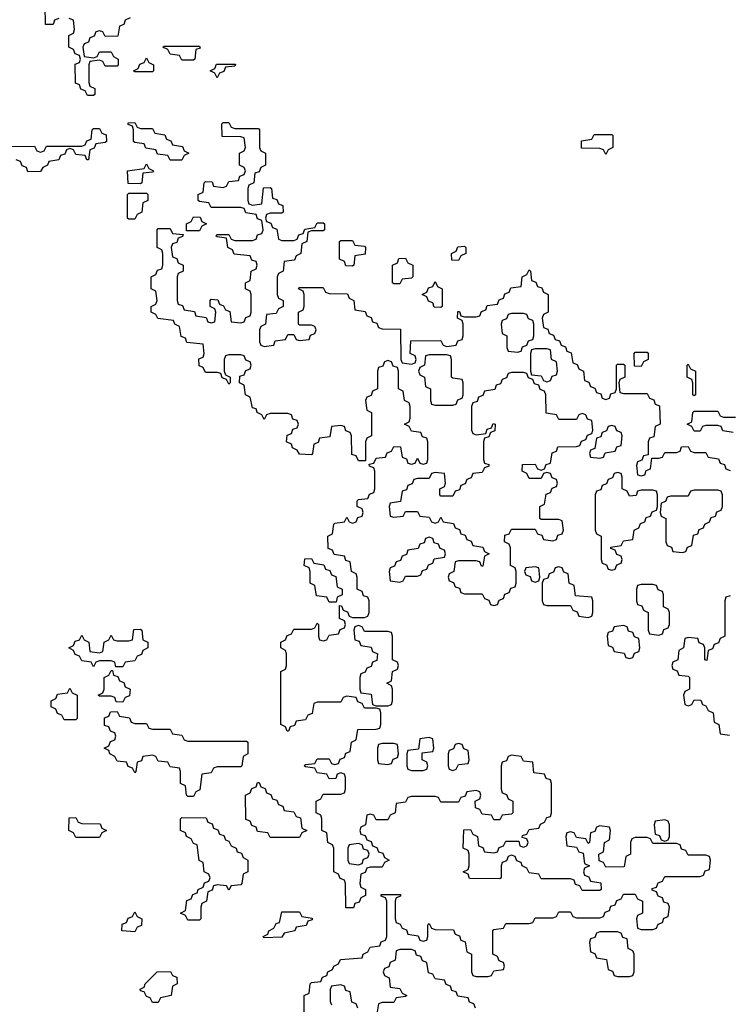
# Model space of a CAD drawing. Header units: inches. Extents: x 2777885 to 2884230, y 684484 to 829189.
# Tile 227 of 239: x 2864619 to 2867026, y 813280 to 816624. Entities that reach past the tile are written whole.
import ezdxf

# ---------------------------------------------------------------- set-up
doc = ezdxf.new("R2010")
doc.units = ezdxf.units.IN
doc.header["$MEASUREMENT"] = 0
doc.layers.add('C8861', color=7, linetype='Continuous')

msp = doc.modelspace()

# ---------------------------------------------------------------- linework, layer by layer
at = {"layer": 'C8861', "color": 6}
for points in [[(2864752.7, 816627.3), (2864738, 816622), (2864732.7, 816607.3), (2864707.3, 816607.3), (2864706, 816670)], [(2864994, 816630), (2864978, 816622), (2864972.7, 816607.3), (2864958, 816602), (2864952.7, 816567.3), (2864910, 816566), (2864902, 816582), (2864890, 816586), (2864878, 816582), (2864872.7, 816567.3), (2864858, 816562), (2864852.7, 816547.3), (2864838, 816542), (2864834, 816530), (2864838, 816498), (2864870, 816494), (2864882, 816498), (2864890, 816514), (2864930, 816514), (2864938, 816498), (2864954, 816490), (2864954, 816470), (2864950, 816466), (2864910, 816466), (2864902, 816482), (2864890, 816486), (2864858, 816482), (2864854, 816470), (2864854, 816410), (2864858, 816398), (2864874, 816390), (2864874, 816370), (2864870, 816366), (2864850, 816366), (2864842, 816382), (2864827.3, 816387.3), (2864822, 816402), (2864808.4, 816408.4), (2864808, 816472), (2864822, 816478), (2864826, 816490), (2864822, 816502), (2864807.3, 816507.3), (2864802, 816522), (2864786, 816530), (2864786, 816570), (2864802, 816578), (2864806, 816590), (2864802, 816622), (2864787.3, 816627.3)], [(2864587.3, 816192.7), (2864670, 816194), (2864678, 816178), (2864690, 816174), (2864702, 816178), (2864710, 816194), (2864830, 816194), (2864842, 816198), (2864847.3, 816212.7), (2864862, 816218), (2864866, 816250), (2864870, 816254), (2864890, 816254), (2864898, 816238), (2864912.7, 816232.7), (2864914, 816210), (2864910, 816206), (2864878, 816202), (2864872.7, 816187.3), (2864858, 816182), (2864852.7, 816147.3), (2864847.3, 816147.3), (2864842, 816162), (2864810, 816166), (2864802, 816182), (2864790, 816186), (2864778, 816182), (2864772.7, 816167.3), (2864758, 816162), (2864752.7, 816147.3), (2864718, 816142), (2864714, 816130), (2864698, 816122), (2864690, 816108), (2864647.3, 816107.3), (2864642, 816122), (2864627.3, 816127.3), (2864622, 816142), (2864607.3, 816147.3)], [(2865586, 813210), (2865586, 813310), (2865602, 813318), (2865606, 813350), (2865610, 813354), (2865642, 813358), (2865647.3, 813372.7), (2865662, 813378), (2865666, 813390), (2865682, 813398), (2865686, 813410), (2865702, 813418), (2865708.4, 813431.6), (2865782, 813438), (2865786, 813450), (2865802, 813458), (2865810, 813474), (2865842, 813478), (2865847.3, 813492.7), (2865862, 813498), (2865866, 813510), (2865866, 813630), (2865862, 813642), (2865847.3, 813647.3), (2865847.3, 813652.7), (2865912.7, 813652.7), (2865912.7, 813647.3), (2865898, 813642), (2865894, 813630), (2865894, 813570), (2865898, 813558), (2865912, 813552), (2865918, 813538), (2865932.7, 813532.7), (2865938, 813518), (2865972.7, 813512.7), (2865978, 813498), (2865990, 813494), (2866002, 813498), (2866006, 813510), (2866006, 813550), (2866010, 813554), (2866018, 813538), (2866030, 813534), (2866092.7, 813532.7), (2866098, 813518), (2866112.7, 813512.7), (2866118, 813498), (2866132.7, 813492.7), (2866138, 813458), (2866154, 813450), (2866154, 813390), (2866158, 813378), (2866170, 813374), (2866210, 813374), (2866222, 813378), (2866230, 813394), (2866262, 813398), (2866266, 813410), (2866262, 813422), (2866247.3, 813427.3), (2866242, 813442), (2866226, 813450), (2866226, 813530), (2866230, 813534), (2866262, 813538), (2866270, 813554), (2866350, 813554), (2866362, 813558), (2866370, 813574), (2866430, 813574), (2866442, 813578), (2866450, 813594), (2866490, 813594), (2866498, 813578), (2866510, 813574), (2866590, 813574), (2866602, 813578), (2866607.3, 813592.7), (2866622, 813598), (2866627.3, 813612.7), (2866642, 813618), (2866647.3, 813632.7), (2866662, 813638), (2866670, 813654), (2866710, 813654), (2866718, 813638), (2866734, 813630), (2866734, 813590), (2866718, 813582), (2866714, 813570), (2866718, 813538), (2866730, 813534), (2866770, 813534), (2866782, 813538), (2866787.3, 813552.7), (2866802, 813558), (2866807.3, 813572.7), (2866822, 813578), (2866826, 813610), (2866822, 813622), (2866807.3, 813627.3), (2866802, 813642), (2866787.3, 813647.3), (2866782, 813662), (2866767.3, 813667.3), (2866767.3, 813672.7), (2866782, 813678), (2866787.3, 813692.7), (2866802, 813698), (2866810, 813714), (2866930, 813714), (2866942, 813718), (2866947.3, 813732.7), (2866962, 813738), (2866966, 813770), (2866962, 813782), (2866950, 813786), (2866890, 813786), (2866882, 813802), (2866867.3, 813807.3), (2866862, 813822), (2866850, 813826), (2866770, 813826), (2866762, 813842), (2866750, 813846), (2866710, 813846), (2866698, 813842), (2866694, 813830), (2866694, 813790), (2866678, 813782), (2866672.7, 813747.3), (2866610, 813746), (2866602, 813762), (2866587.3, 813767.3), (2866586, 813790), (2866602, 813798), (2866606, 813830), (2866622, 813838), (2866626, 813870), (2866622, 813882), (2866590, 813886), (2866578, 813882), (2866572.7, 813867.3), (2866558, 813862), (2866554, 813830), (2866550, 813826), (2866542, 813842), (2866510, 813846), (2866502, 813862), (2866490, 813866), (2866478, 813862), (2866474, 813850), (2866478, 813818), (2866510, 813814), (2866518, 813798), (2866532.7, 813792.7), (2866538, 813758), (2866554, 813750), (2866538, 813742), (2866534, 813730), (2866538, 813718), (2866552.7, 813712.7), (2866558, 813698), (2866592.7, 813692.7), (2866594, 813670), (2866590, 813666), (2866530, 813666), (2866522, 813682), (2866507.3, 813687.3), (2866502, 813702), (2866490, 813706), (2866390, 813706), (2866382, 813722), (2866350, 813726), (2866342, 813742), (2866326, 813750), (2866322, 813762), (2866307.3, 813767.3), (2866302, 813782), (2866290, 813786), (2866278, 813782), (2866272.7, 813767.3), (2866258, 813762), (2866254, 813750), (2866254, 813710), (2866250, 813706), (2866147.3, 813707.3), (2866142, 813722), (2866126, 813730), (2866142, 813738), (2866146, 813750), (2866146, 813790), (2866142, 813802), (2866126, 813810), (2866127.3, 813872.7), (2866150, 813874), (2866158, 813858), (2866174, 813850), (2866178, 813818), (2866192.7, 813812.7), (2866198, 813798), (2866230, 813794), (2866242, 813798), (2866247.3, 813812.7), (2866262, 813818), (2866270, 813834), (2866314, 813834), (2866318, 813818), (2866330, 813814), (2866342, 813818), (2866346, 813830), (2866342, 813842), (2866326, 813846), (2866327.3, 813852.7), (2866342, 813858), (2866350, 813874), (2866382, 813878), (2866388, 813892), (2866402, 813898), (2866410, 813914), (2866422, 813918), (2866426, 813930), (2866426, 814030), (2866422, 814042), (2866407.3, 814047.3), (2866402, 814062), (2866366, 814066), (2866362, 814102), (2866330, 814106), (2866322, 814122), (2866290, 814126), (2866278, 814122), (2866272.7, 814107.3), (2866258, 814102), (2866254, 814090), (2866254, 814010), (2866258, 813998), (2866272.7, 813992.7), (2866278, 813978), (2866294, 813970), (2866294, 813930), (2866290, 813926), (2866258, 813922), (2866250, 813906), (2866230, 813906), (2866222, 813922), (2866190, 813926), (2866182, 813942), (2866167.3, 813947.3), (2866166, 813970), (2866182, 813978), (2866186, 813990), (2866182, 814002), (2866170, 814006), (2866138, 814002), (2866132.7, 813987.3), (2866118, 813982), (2866110, 813966), (2866050, 813966), (2866042, 813982), (2866030, 813986), (2865950, 813986), (2865938, 813982), (2865930, 813966), (2865898, 813962), (2865894, 813930), (2865878, 813922), (2865870, 813906), (2865830, 813906), (2865822, 813922), (2865810, 813926), (2865798, 813922), (2865794, 813890), (2865778, 813882), (2865774, 813870), (2865778, 813858), (2865792.7, 813852.7), (2865798, 813838), (2865812.7, 813832.7), (2865818, 813818), (2865832.7, 813812.7), (2865838, 813798), (2865852.7, 813792.7), (2865858, 813778), (2865874, 813770), (2865858, 813762), (2865850, 813746), (2865810, 813746), (2865798, 813742), (2865792.7, 813727.3), (2865778, 813722), (2865774, 813690), (2865778, 813678), (2865794, 813670), (2865794, 813650), (2865778, 813642), (2865772.7, 813627.3), (2865758, 813622), (2865752.7, 813607.3), (2865727.3, 813607.3), (2865726, 813690), (2865722, 813702), (2865707.3, 813707.3), (2865702, 813722), (2865686, 813730), (2865686, 813810), (2865682, 813822), (2865666, 813830), (2865662, 813862), (2865646, 813870), (2865646, 813910), (2865642, 813922), (2865626, 813930), (2865626, 813970), (2865642, 813978), (2865650, 813994), (2865710, 813994), (2865722, 813998), (2865726, 814010), (2865726, 814050), (2865722, 814062), (2865710, 814066), (2865698, 814062), (2865692.7, 814047.3), (2865670, 814046), (2865662, 814062), (2865630, 814066), (2865622, 814082), (2865590, 814086), (2865586, 814090), (2865590, 814094), (2865622, 814098), (2865630, 814114), (2865670, 814114), (2865678, 814098), (2865690, 814094), (2865702, 814098), (2865707.3, 814112.7), (2865722, 814118), (2865727.3, 814132.7), (2865742, 814138), (2865746, 814170), (2865762, 814178), (2865767.3, 814212.7), (2865830, 814214), (2865842, 814218), (2865846, 814230), (2865846, 814270), (2865842, 814282), (2865830, 814286), (2865790, 814286), (2865782, 814302), (2865767.3, 814307.3), (2865762, 814322), (2865730, 814326), (2865718, 814322), (2865710, 814306), (2865630, 814306), (2865618, 814302), (2865612.7, 814267.3), (2865598, 814262), (2865590, 814246), (2865558, 814242), (2865552.7, 814227.3), (2865538, 814222), (2865532.7, 814207.3), (2865527.3, 814207.3), (2865522, 814222), (2865506, 814230), (2865506, 814410), (2865522, 814418), (2865526, 814430), (2865526, 814470), (2865522, 814482), (2865506, 814490), (2865506, 814510), (2865522, 814518), (2865527.3, 814532.7), (2865542, 814538), (2865550, 814554), (2865610, 814554), (2865622, 814558), (2865630, 814574), (2865634, 814570), (2865634, 814530), (2865638, 814518), (2865650, 814514), (2865662, 814518), (2865670, 814534), (2865702, 814538), (2865707.3, 814552.7), (2865722, 814558), (2865726, 814570), (2865722, 814582), (2865706, 814590), (2865706, 814634), (2865712.7, 814632.7), (2865718, 814618), (2865732.7, 814612.7), (2865738, 814598), (2865750, 814594), (2865790, 814594), (2865802, 814598), (2865806, 814610), (2865806, 814650), (2865802, 814662), (2865787.3, 814667.3), (2865782, 814682), (2865766, 814690), (2865766, 814730), (2865762, 814742), (2865746, 814750), (2865742, 814782), (2865727.3, 814787.3), (2865722, 814802), (2865687.3, 814807.3), (2865682, 814822), (2865667.3, 814827.3), (2865666, 814870), (2865682, 814878), (2865686, 814910), (2865690, 814914), (2865722, 814918), (2865730, 814934), (2865738, 814918), (2865750, 814914), (2865762, 814918), (2865767.3, 814932.7), (2865782, 814938), (2865786, 814950), (2865782, 814962), (2865766, 814970), (2865766, 814990), (2865770, 814994), (2865802, 814998), (2865807.3, 815012.7), (2865822, 815018), (2865826, 815030), (2865826, 815090), (2865822, 815102), (2865807.3, 815107.3), (2865806, 815114), (2865822, 815118), (2865830, 815134), (2865862, 815138), (2865867.3, 815152.7), (2865882, 815158), (2865890, 815174), (2865912.7, 815172.7), (2865918, 815138), (2865932.7, 815132.7), (2865938, 815118), (2865950, 815114), (2865962, 815118), (2865970, 815134), (2865978, 815118), (2865990, 815114), (2866002, 815118), (2866006, 815130), (2866006, 815190), (2866002, 815202), (2865987.3, 815207.3), (2865982, 815222), (2865950, 815226), (2865942, 815242), (2865926, 815250), (2865942, 815258), (2865946, 815270), (2865946, 815310), (2865942, 815322), (2865926, 815330), (2865922, 815362), (2865906, 815370), (2865906, 815430), (2865902, 815442), (2865887.3, 815447.3), (2865882, 815462), (2865870, 815466), (2865858, 815462), (2865852.7, 815447.3), (2865838, 815442), (2865834, 815430), (2865834, 815370), (2865818, 815362), (2865812.7, 815347.3), (2865798, 815342), (2865794, 815330), (2865798, 815298), (2865814, 815290), (2865814, 815210), (2865798, 815202), (2865794, 815190), (2865794, 815126), (2865770, 815126), (2865762, 815142), (2865747.3, 815147.3), (2865746, 815210), (2865742, 815222), (2865727.3, 815227.3), (2865722, 815242), (2865710, 815246), (2865678, 815242), (2865672.7, 815207.3), (2865638, 815202), (2865632.7, 815187.3), (2865618, 815182), (2865614, 815150), (2865610, 815146), (2865570, 815148), (2865562, 815162), (2865546, 815170), (2865542, 815182), (2865526, 815190), (2865527.3, 815212.7), (2865542, 815218), (2865547.3, 815232.7), (2865562, 815238), (2865566, 815250), (2865562, 815262), (2865547.3, 815267.3), (2865542, 815282), (2865530, 815286), (2865470, 815286), (2865458, 815282), (2865450, 815266), (2865442, 815282), (2865426, 815290), (2865422, 815302), (2865410, 815306), (2865402, 815342), (2865386, 815350), (2865382, 815382), (2865366, 815390), (2865367.3, 815412.7), (2865382, 815418), (2865387.3, 815432.7), (2865402, 815438), (2865406, 815450), (2865402, 815462), (2865387.3, 815467.3), (2865382, 815482), (2865370, 815486), (2865330, 815486), (2865318, 815482), (2865314, 815470), (2865314, 815430), (2865318, 815418), (2865334, 815410), (2865334, 815390), (2865330, 815386), (2865322, 815402), (2865307.3, 815407.3), (2865302, 815422), (2865290, 815426), (2865250, 815426), (2865242, 815442), (2865228.4, 815448.4), (2865228, 815472), (2865242, 815478), (2865246, 815490), (2865242, 815522), (2865187.3, 815527.3), (2865182, 815542), (2865167.3, 815547.3), (2865162, 815582), (2865146, 815590), (2865142, 815602), (2865088.4, 815608.4), (2865082, 815622), (2865066, 815630), (2865066, 815650), (2865082, 815658), (2865086, 815670), (2865082, 815702), (2865066, 815710), (2865066, 815750), (2865082, 815758), (2865087.3, 815772.7), (2865102, 815778), (2865106, 815790), (2865106, 815830), (2865102, 815842), (2865086, 815850), (2865086, 815910), (2865090, 815914), (2865130, 815914), (2865138, 815898), (2865174, 815894), (2865172.7, 815887.3), (2865158, 815882), (2865152.7, 815867.3), (2865138, 815862), (2865134, 815850), (2865138, 815818), (2865152.7, 815812.7), (2865158, 815798), (2865174, 815790), (2865174, 815770), (2865158, 815762), (2865154, 815750), (2865154, 815670), (2865158, 815658), (2865172.7, 815652.7), (2865178, 815638), (2865212.7, 815632.7), (2865218, 815618), (2865252.7, 815612.7), (2865258, 815598), (2865270, 815594), (2865282, 815598), (2865286, 815630), (2865282, 815642), (2865266, 815650), (2865266, 815670), (2865270, 815674), (2865292.7, 815672.7), (2865298, 815658), (2865312, 815652), (2865318, 815638), (2865332.7, 815632.7), (2865338, 815598), (2865370, 815594), (2865382, 815598), (2865387.3, 815612.7), (2865402, 815618), (2865406, 815630), (2865406, 815690), (2865402, 815702), (2865386, 815710), (2865386, 815730), (2865402, 815738), (2865406, 815770), (2865422, 815778), (2865426, 815790), (2865422, 815802), (2865407.3, 815807.3), (2865402, 815822), (2865347.3, 815827.3), (2865342, 815842), (2865326, 815850), (2865322, 815882), (2865290, 815886), (2865286, 815890), (2865290, 815894), (2865330, 815894), (2865338, 815878), (2865350, 815874), (2865410, 815874), (2865422, 815878), (2865427.3, 815892.7), (2865442, 815898), (2865446, 815910), (2865442, 815942), (2865427.3, 815947.3), (2865422, 815962), (2865387.3, 815967.3), (2865382, 815982), (2865370, 815986), (2865270, 815986), (2865262, 816002), (2865230, 816006), (2865226, 816010), (2865226, 816030), (2865242, 816038), (2865246, 816070), (2865250, 816074), (2865272.7, 816072.7), (2865278, 816058), (2865310, 816054), (2865322, 816058), (2865330, 816074), (2865362, 816078), (2865367.3, 816092.7), (2865382, 816098), (2865386, 816110), (2865382, 816122), (2865366, 816130), (2865366, 816170), (2865382, 816178), (2865386, 816190), (2865382, 816222), (2865370, 816226), (2865307.3, 816227.3), (2865306, 816270), (2865310, 816274), (2865330, 816274), (2865338, 816258), (2865350, 816254), (2865430, 816254), (2865434, 816250), (2865434, 816190), (2865438, 816178), (2865454, 816170), (2865454, 816130), (2865438, 816122), (2865432.7, 816107.3), (2865418, 816102), (2865414, 816070), (2865398, 816062), (2865394, 816050), (2865394, 816010), (2865398, 815998), (2865410, 815994), (2865442, 815998), (2865447.3, 816052.7), (2865470, 816054), (2865474, 816050), (2865478, 816018), (2865492.7, 816012.7), (2865498, 815998), (2865512.7, 815992.7), (2865514, 815970), (2865510, 815966), (2865470, 815966), (2865458, 815962), (2865454, 815950), (2865458, 815938), (2865472.7, 815932.7), (2865478, 815918), (2865492.7, 815912.7), (2865498, 815878), (2865510, 815874), (2865550, 815874), (2865562, 815878), (2865567.3, 815892.7), (2865582, 815898), (2865587.3, 815912.7), (2865622, 815918), (2865630, 815934), (2865650, 815934), (2865654, 815930), (2865654, 815910), (2865650, 815906), (2865610, 815906), (2865598, 815902), (2865594, 815870), (2865578, 815862), (2865574, 815830), (2865558, 815822), (2865552.7, 815807.3), (2865518, 815802), (2865514, 815770), (2865498, 815762), (2865494, 815750), (2865494, 815690), (2865498, 815678), (2865514, 815670), (2865514, 815650), (2865498, 815642), (2865490, 815626), (2865458, 815622), (2865454, 815590), (2865438, 815582), (2865434, 815570), (2865434, 815530), (2865438, 815518), (2865450, 815514), (2865482, 815518), (2865487.3, 815532.7), (2865522, 815538), (2865530, 815554), (2865550, 815554), (2865558, 815538), (2865570, 815534), (2865602, 815538), (2865607.3, 815552.7), (2865622, 815558), (2865626, 815570), (2865622, 815582), (2865610, 815586), (2865570, 815586), (2865566, 815590), (2865566, 815630), (2865582, 815638), (2865586, 815650), (2865586, 815690), (2865582, 815702), (2865566, 815710), (2865570, 815714), (2865650, 815714), (2865658, 815698), (2865670, 815694), (2865732.7, 815692.7), (2865738, 815678), (2865754, 815670), (2865758, 815638), (2865792.7, 815632.7), (2865798, 815618), (2865812.7, 815612.7), (2865818, 815598), (2865832.7, 815592.7), (2865838, 815578), (2865850, 815574), (2865912.7, 815572.7), (2865914, 815470), (2865918, 815458), (2865950, 815454), (2865962, 815458), (2865966, 815470), (2865962, 815482), (2865946, 815490), (2865947.3, 815532.7), (2866050, 815534), (2866058, 815518), (2866070, 815514), (2866102, 815518), (2866107.3, 815532.7), (2866122, 815538), (2866126, 815550), (2866126, 815590), (2866122, 815602), (2866106, 815610), (2866107.3, 815632.7), (2866112.7, 815632.7), (2866118, 815618), (2866130, 815614), (2866170, 815614), (2866182, 815618), (2866187.3, 815632.7), (2866202, 815638), (2866207.3, 815652.7), (2866242, 815658), (2866247.3, 815672.7), (2866262, 815678), (2866267.3, 815692.7), (2866282, 815698), (2866287.3, 815712.7), (2866322, 815718), (2866326, 815750), (2866342, 815758), (2866350, 815774), (2866354, 815770), (2866358, 815738), (2866372.7, 815732.7), (2866378, 815718), (2866392.7, 815712.7), (2866398, 815698), (2866414, 815690), (2866414, 815630), (2866398, 815622), (2866394, 815610), (2866398, 815578), (2866412.7, 815572.7), (2866418, 815558), (2866432.7, 815552.7), (2866438, 815538), (2866452.7, 815532.7), (2866458, 815518), (2866472.7, 815512.7), (2866478, 815498), (2866492.7, 815492.7), (2866498, 815458), (2866512.7, 815452.7), (2866518, 815438), (2866534, 815430), (2866538, 815398), (2866552.7, 815392.7), (2866558, 815378), (2866572.7, 815372.7), (2866578, 815358), (2866592.7, 815352.7), (2866598, 815338), (2866610, 815334), (2866622, 815338), (2866627.3, 815352.7), (2866642, 815358), (2866646, 815370), (2866646, 815450), (2866650, 815454), (2866670, 815454), (2866674, 815450), (2866674, 815410), (2866658, 815402), (2866654, 815390), (2866658, 815358), (2866670, 815354), (2866750, 815354), (2866758, 815338), (2866772.7, 815332.7), (2866778, 815318), (2866792.7, 815312.7), (2866794, 815250), (2866778, 815242), (2866772.7, 815207.3), (2866758, 815202), (2866754, 815190), (2866754, 815146), (2866738, 815142), (2866732.7, 815127.3), (2866718, 815122), (2866714, 815110), (2866718, 815078), (2866730, 815074), (2866742, 815078), (2866747.3, 815092.7), (2866762, 815098), (2866766, 815134), (2866790, 815134), (2866802, 815138), (2866810, 815154), (2866850, 815154), (2866862, 815158), (2866867.3, 815172.7), (2866890, 815174), (2866898, 815158), (2866910, 815154), (2866950, 815154), (2866958, 815138), (2866992.7, 815132.7), (2866998, 815118), (2867012.7, 815112.7), (2867018, 815098), (2867032.7, 815092.7)], [(2867042, 815222), (2867007.3, 815227.3), (2867002, 815242), (2866990, 815246), (2866950, 815246), (2866938, 815242), (2866930, 815226), (2866910, 815226), (2866902, 815242), (2866886, 815250), (2866902, 815258), (2866906, 815290), (2866910, 815294), (2866990, 815294), (2866998, 815278), (2867010, 815274), (2867050, 815274)], [(2867032.7, 814667.3), (2867018, 814662), (2867014, 814650), (2867014, 814530), (2866998, 814522), (2866992.7, 814507.3), (2866978, 814502), (2866972.7, 814487.3), (2866958, 814482), (2866952.7, 814447.3), (2866946, 814450), (2866946, 814490), (2866942, 814502), (2866927.3, 814507.3), (2866922, 814522), (2866890, 814526), (2866878, 814522), (2866874, 814490), (2866858, 814482), (2866854, 814450), (2866838, 814442), (2866834, 814430), (2866838, 814418), (2866852.7, 814412.7), (2866858, 814398), (2866890, 814394), (2866894, 814390), (2866894, 814350), (2866878, 814342), (2866874, 814330), (2866878, 814298), (2866890, 814294), (2866902, 814298), (2866910, 814314), (2866932.7, 814312.7), (2866938, 814298), (2866950, 814294), (2866958, 814278), (2866974, 814270), (2866978, 814238), (2866994, 814230), (2866998, 814198), (2867030, 814194)], [(2866167.3, 813267.3), (2866162, 813282), (2866147.3, 813287.3), (2866142, 813302), (2866107.3, 813307.3), (2866102, 813322), (2866087.3, 813327.3), (2866082, 813342), (2866067.3, 813347.3), (2866062, 813362), (2866030, 813366), (2866022, 813382), (2866007.3, 813387.3), (2866002, 813422), (2865987.3, 813427.3), (2865982, 813442), (2865967.3, 813447.3), (2865962, 813462), (2865950, 813466), (2865910, 813466), (2865898, 813462), (2865894, 813430), (2865878, 813422), (2865872.7, 813407.3), (2865858, 813402), (2865854, 813390), (2865858, 813378), (2865874, 813370), (2865878, 813338), (2865910, 813334), (2865918, 813318), (2865934, 813310), (2865930, 813306), (2865898, 813302), (2865890, 813286), (2865850, 813286), (2865838, 813282), (2865832.7, 813247.3)], [(2865767.3, 813267.3), (2865762, 813282), (2865747.3, 813287.3), (2865742, 813322), (2865727.3, 813327.3), (2865722, 813342), (2865710, 813346), (2865678, 813342), (2865674, 813330), (2865674, 813290), (2865678, 813278)]]:
    msp.add_lwpolyline(points, dxfattribs=at)
for points in [[(2865170, 816486), (2865162, 816502), (2865130, 816506), (2865122, 816522), (2865106, 816530), (2865110, 816534), (2865230, 816534), (2865232.7, 816527.3), (2865218, 816522), (2865214, 816490), (2865210, 816486)], [(2865010, 816446), (2865006, 816450), (2865022, 816458), (2865027.3, 816472.7), (2865042, 816478), (2865050, 816494), (2865058, 816478), (2865074, 816470), (2865074, 816450), (2865070, 816446)], [(2865290, 816426), (2865282, 816442), (2865266, 816450), (2865282, 816458), (2865287.3, 816472.7), (2865352.7, 816472.7), (2865350, 816466), (2865318, 816462), (2865312.7, 816447.3), (2865298, 816442)], [(2865030, 816254), (2865070, 816254), (2865078, 816238), (2865112.7, 816232.7), (2865118, 816218), (2865132.7, 816212.7), (2865138, 816198), (2865172.7, 816192.7), (2865178, 816178), (2865194, 816170), (2865178, 816162), (2865170, 816146), (2865130, 816146), (2865122, 816162), (2865087.3, 816167.3), (2865082, 816182), (2865047.3, 816187.3), (2865042, 816202), (2865010, 816206), (2865006, 816210), (2865006, 816250), (2865002, 816262), (2864987.3, 816267.3), (2864987.3, 816272.7), (2865010, 816274), (2865018, 816258)], [(2866610, 816166), (2866602, 816182), (2866590, 816186), (2866527.3, 816187.3), (2866527.3, 816212.7), (2866562, 816218), (2866570, 816234), (2866630, 816234), (2866634, 816230), (2866634, 816190), (2866618, 816182)], [(2865030, 816066), (2864987.3, 816067.3), (2864986, 816110), (2865042, 816118), (2865050, 816134), (2865058, 816118), (2865074, 816110), (2865070, 816106), (2865038, 816102), (2865034, 816070)], [(2864990, 815946), (2864986, 815950), (2864986, 816030), (2864990, 816034), (2865050, 816034), (2865054, 816030), (2865054, 816010), (2865038, 816002), (2865034, 815970), (2865018, 815962), (2865010, 815946)], [(2865186, 815906), (2865186, 815930), (2865202, 815938), (2865210, 815954), (2865232.7, 815952.7), (2865238, 815938), (2865254, 815930), (2865238, 815922), (2865230, 815906)], [(2865750, 815786), (2865727.3, 815787.3), (2865722, 815802), (2865706, 815810), (2865706, 815870), (2865710, 815874), (2865750, 815874), (2865758, 815858), (2865790, 815854), (2865794, 815850), (2865792.7, 815827.3), (2865758, 815822), (2865754, 815790)], [(2866110, 815806), (2866087.3, 815807.3), (2866086, 815830), (2866102, 815838), (2866107.3, 815852.7), (2866130, 815854), (2866134, 815850), (2866134, 815830), (2866118, 815822)], [(2865890, 815726), (2865886, 815730), (2865886, 815790), (2865902, 815798), (2865907.3, 815812.7), (2865930, 815814), (2865938, 815798), (2865954, 815790), (2865954, 815750), (2865950, 815746), (2865918, 815742), (2865910, 815726)], [(2866050, 815646), (2866027.3, 815647.3), (2866022, 815662), (2866007.3, 815667.3), (2866002, 815682), (2865986, 815690), (2866002, 815698), (2866007.3, 815712.7), (2866022, 815718), (2866030, 815734), (2866038, 815718), (2866054, 815710), (2866054, 815650)], [(2866330, 815626), (2866290, 815626), (2866278, 815622), (2866272.7, 815607.3), (2866258, 815602), (2866254, 815590), (2866258, 815558), (2866274, 815550), (2866274, 815510), (2866278, 815498), (2866310, 815494), (2866322, 815498), (2866327.3, 815512.7), (2866342, 815518), (2866347.3, 815532.7), (2866362, 815538), (2866366, 815550), (2866366, 815590), (2866362, 815602), (2866347.3, 815607.3), (2866342, 815622)], [(2866070, 815486), (2866010, 815486), (2865998, 815482), (2865994, 815450), (2865978, 815442), (2865974, 815430), (2865978, 815418), (2865994, 815410), (2865998, 815378), (2866014, 815370), (2866014, 815330), (2866018, 815318), (2866030, 815314), (2866090, 815314), (2866102, 815318), (2866107.3, 815332.7), (2866122, 815338), (2866126, 815350), (2866126, 815390), (2866122, 815402), (2866090, 815406), (2866086, 815410), (2866086, 815470), (2866082, 815482)], [(2866410, 815506), (2866370, 815506), (2866358, 815502), (2866354, 815490), (2866354, 815430), (2866358, 815418), (2866390, 815414), (2866398, 815398), (2866410, 815394), (2866422, 815398), (2866427.3, 815412.7), (2866442, 815418), (2866446, 815430), (2866442, 815462), (2866426, 815470), (2866422, 815502)], [(2866730, 815446), (2866707.3, 815447.3), (2866706, 815490), (2866710, 815494), (2866750, 815494), (2866754, 815490), (2866754, 815470), (2866738, 815462)], [(2866910, 815346), (2866906, 815350), (2866906, 815390), (2866902, 815402), (2866886, 815410), (2866886, 815450), (2866890, 815454), (2866898, 815438), (2866914, 815430), (2866914, 815350)], [(2866330, 815426), (2866290, 815426), (2866278, 815422), (2866272.7, 815407.3), (2866258, 815402), (2866252.7, 815387.3), (2866238, 815382), (2866232.7, 815367.3), (2866198, 815362), (2866192.7, 815347.3), (2866178, 815342), (2866172.7, 815327.3), (2866158, 815322), (2866154, 815310), (2866154, 815230), (2866158, 815218), (2866170, 815214), (2866202, 815218), (2866207.3, 815232.7), (2866222, 815238), (2866227.3, 815252.7), (2866234, 815250), (2866232.7, 815227.3), (2866218, 815222), (2866212.7, 815207.3), (2866198, 815202), (2866194, 815190), (2866194, 815130), (2866198, 815118), (2866212.7, 815112.7), (2866212.7, 815107.3), (2866198, 815102), (2866190, 815086), (2866158, 815082), (2866152.7, 815067.3), (2866138, 815062), (2866132.7, 815047.3), (2866118, 815042), (2866112.7, 815027.3), (2866098, 815022), (2866090, 815006), (2866050, 815006), (2866046, 815010), (2866046, 815030), (2866062, 815038), (2866066, 815050), (2866062, 815082), (2866030, 815086), (2866018, 815082), (2866010, 815066), (2865970, 815066), (2865958, 815062), (2865952.7, 815047.3), (2865938, 815042), (2865932.7, 815027.3), (2865918, 815022), (2865912.7, 814987.3), (2865878, 814982), (2865874, 814970), (2865878, 814938), (2865890, 814934), (2865922, 814938), (2865930, 814954), (2865970, 814954), (2865978, 814938), (2866010, 814934), (2866018, 814918), (2866030, 814914), (2866042, 814918), (2866050, 814934), (2866058, 814918), (2866092.7, 814912.7), (2866098, 814898), (2866112.7, 814892.7), (2866118, 814878), (2866132.7, 814872.7), (2866138, 814858), (2866152.7, 814852.7), (2866158, 814838), (2866192.7, 814832.7), (2866198, 814818), (2866214, 814810), (2866198, 814802), (2866192.7, 814767.3), (2866187.3, 814767.3), (2866182, 814782), (2866170, 814786), (2866110, 814786), (2866098, 814782), (2866094, 814750), (2866078, 814742), (2866074, 814730), (2866078, 814718), (2866092.7, 814712.7), (2866098, 814698), (2866112.7, 814692.7), (2866118, 814678), (2866130, 814674), (2866190, 814674), (2866198, 814658), (2866212.7, 814652.7), (2866218, 814638), (2866230, 814634), (2866242, 814638), (2866247.3, 814652.7), (2866262, 814658), (2866267.3, 814672.7), (2866282, 814678), (2866287.3, 814692.7), (2866302, 814698), (2866306, 814710), (2866306, 814750), (2866302, 814762), (2866286, 814770), (2866286, 814830), (2866282, 814842), (2866266, 814850), (2866267.3, 814872.7), (2866282, 814878), (2866290, 814894), (2866370, 814894), (2866378, 814878), (2866392.7, 814872.7), (2866398, 814858), (2866430, 814854), (2866442, 814858), (2866447.3, 814872.7), (2866462, 814878), (2866466, 814890), (2866462, 814922), (2866450, 814926), (2866390, 814926), (2866386, 814930), (2866386, 814970), (2866402, 814978), (2866407.3, 815012.7), (2866422, 815018), (2866427.3, 815032.7), (2866442, 815038), (2866446, 815050), (2866442, 815062), (2866427.3, 815067.3), (2866422, 815082), (2866410, 815086), (2866398, 815082), (2866390, 815066), (2866350, 815066), (2866342, 815082), (2866326, 815090), (2866327.3, 815112.7), (2866370, 815114), (2866378, 815098), (2866390, 815094), (2866402, 815098), (2866407.3, 815112.7), (2866422, 815118), (2866427.3, 815152.7), (2866442, 815158), (2866447.3, 815172.7), (2866510, 815174), (2866522, 815178), (2866527.3, 815192.7), (2866542, 815198), (2866547.3, 815212.7), (2866562, 815218), (2866566, 815230), (2866562, 815262), (2866547.3, 815267.3), (2866542, 815282), (2866530, 815286), (2866518, 815282), (2866510, 815266), (2866450, 815266), (2866442, 815282), (2866407.3, 815287.3), (2866406, 815350), (2866402, 815362), (2866387.3, 815367.3), (2866382, 815382), (2866367.3, 815387.3), (2866362, 815402), (2866347.3, 815407.3), (2866342, 815422)], [(2866630, 815246), (2866618, 815242), (2866612.7, 815227.3), (2866598, 815222), (2866592.7, 815207.3), (2866578, 815202), (2866572.7, 815167.3), (2866558, 815162), (2866554, 815150), (2866558, 815138), (2866590, 815134), (2866602, 815138), (2866607.3, 815152.7), (2866642, 815158), (2866647.3, 815172.7), (2866662, 815178), (2866666, 815210), (2866662, 815222), (2866647.3, 815227.3), (2866642, 815242)], [(2866650, 815086), (2866638, 815082), (2866632.7, 815067.3), (2866618, 815062), (2866612.7, 815047.3), (2866598, 815042), (2866592.7, 815027.3), (2866578, 815022), (2866574, 815010), (2866574, 814890), (2866578, 814878), (2866594, 814870), (2866594, 814790), (2866598, 814778), (2866612.7, 814772.7), (2866618, 814758), (2866630, 814754), (2866642, 814758), (2866647.3, 814772.7), (2866662, 814778), (2866666, 814790), (2866662, 814802), (2866647.3, 814807.3), (2866642, 814822), (2866627.3, 814827.3), (2866627.3, 814832.7), (2866662, 814838), (2866670, 814854), (2866702, 814858), (2866706, 814890), (2866722, 814898), (2866727.3, 814912.7), (2866742, 814918), (2866747.3, 814932.7), (2866762, 814938), (2866767.3, 814952.7), (2866782, 814958), (2866786, 814970), (2866786, 815010), (2866782, 815022), (2866770, 815026), (2866730, 815026), (2866718, 815022), (2866712.7, 815007.3), (2866690, 815006), (2866682, 815022), (2866666, 815030), (2866666, 815070), (2866662, 815082)], [(2866990, 815026), (2866910, 815026), (2866898, 815022), (2866890, 815006), (2866830, 815006), (2866818, 815002), (2866812.7, 814987.3), (2866798, 814982), (2866794, 814950), (2866798, 814938), (2866814, 814930), (2866814, 814850), (2866818, 814838), (2866832.7, 814832.7), (2866838, 814818), (2866870, 814814), (2866882, 814818), (2866887.3, 814832.7), (2866902, 814838), (2866907.3, 814872.7), (2866922, 814878), (2866927.3, 814892.7), (2866942, 814898), (2866946, 814910), (2866962, 814918), (2866967.3, 814932.7), (2866982, 814938), (2866987.3, 814952.7), (2867002, 814958), (2867006, 814970), (2867006, 815010), (2867002, 815022)], [(2866010, 814866), (2865998, 814862), (2865992.7, 814847.3), (2865978, 814842), (2865972.7, 814827.3), (2865938, 814822), (2865932.7, 814807.3), (2865918, 814802), (2865912.7, 814787.3), (2865898, 814782), (2865892.7, 814767.3), (2865878, 814762), (2865874, 814750), (2865878, 814718), (2865910, 814714), (2865922, 814718), (2865930, 814734), (2865970, 814734), (2865982, 814738), (2865987.3, 814752.7), (2866002, 814758), (2866007.3, 814772.7), (2866022, 814778), (2866027.3, 814792.7), (2866062, 814798), (2866066, 814810), (2866062, 814822), (2866047.3, 814827.3), (2866042, 814842), (2866027.3, 814847.3), (2866022, 814862)], [(2865670, 814646), (2865662, 814662), (2865627.3, 814667.3), (2865622, 814702), (2865606, 814710), (2865606, 814750), (2865602, 814762), (2865586, 814770), (2865587.3, 814792.7), (2865610, 814794), (2865618, 814778), (2865652.7, 814772.7), (2865658, 814758), (2865672.7, 814752.7), (2865678, 814738), (2865692.7, 814732.7), (2865698, 814698), (2865714, 814690), (2865714, 814670), (2865698, 814662), (2865694, 814646), (2865690, 814646)], [(2866370, 814766), (2866338, 814762), (2866334, 814750), (2866338, 814738), (2866352.7, 814732.7), (2866358, 814718), (2866370, 814714), (2866382, 814718), (2866386, 814730), (2866382, 814762)], [(2866450, 814766), (2866438, 814762), (2866432.7, 814747.3), (2866418, 814742), (2866412.7, 814727.3), (2866398, 814722), (2866394, 814710), (2866394, 814650), (2866398, 814638), (2866410, 814634), (2866490, 814634), (2866498, 814618), (2866512.7, 814612.7), (2866518, 814598), (2866550, 814594), (2866562, 814598), (2866566, 814610), (2866566, 814650), (2866562, 814662), (2866507.3, 814667.3), (2866502, 814702), (2866486, 814710), (2866482, 814742), (2866467.3, 814747.3), (2866462, 814762)], [(2866770, 814706), (2866730, 814706), (2866718, 814702), (2866714, 814690), (2866714, 814650), (2866718, 814638), (2866732.7, 814632.7), (2866738, 814618), (2866754, 814610), (2866754, 814550), (2866758, 814538), (2866790, 814534), (2866802, 814538), (2866807.3, 814552.7), (2866822, 814558), (2866826, 814570), (2866826, 814610), (2866822, 814622), (2866806, 814630), (2866806, 814670), (2866802, 814682), (2866787.3, 814687.3), (2866782, 814702)], [(2864946, 814426), (2864942, 814442), (2864930, 814446), (2864890, 814446), (2864878, 814442), (2864870, 814426), (2864862, 814442), (2864830, 814446), (2864822, 814462), (2864807.3, 814467.3), (2864802, 814482), (2864786, 814490), (2864802, 814498), (2864807.3, 814512.7), (2864822, 814518), (2864830, 814534), (2864838, 814518), (2864854, 814510), (2864858, 814478), (2864890, 814474), (2864902, 814478), (2864906, 814510), (2864922, 814518), (2864930, 814534), (2864938, 814518), (2864950, 814514), (2864990, 814514), (2865002, 814518), (2865007.3, 814552.7), (2865030, 814554), (2865034, 814550), (2865038, 814518), (2865054, 814510), (2865054, 814490), (2865038, 814482), (2865032.7, 814467.3), (2865018, 814462), (2865010, 814446), (2864978, 814442), (2864970, 814426)], [(2865770, 814566), (2865758, 814562), (2865754, 814550), (2865758, 814518), (2865772.7, 814512.7), (2865778, 814498), (2865812.7, 814492.7), (2865818, 814478), (2865834, 814470), (2865832.7, 814447.3), (2865818, 814442), (2865812.7, 814427.3), (2865798, 814422), (2865792.7, 814407.3), (2865778, 814402), (2865774, 814390), (2865774, 814350), (2865778, 814338), (2865812.7, 814332.7), (2865818, 814298), (2865830, 814294), (2865870, 814294), (2865882, 814298), (2865886, 814310), (2865886, 814350), (2865882, 814362), (2865866, 814370), (2865882, 814378), (2865886, 814410), (2865902, 814418), (2865906, 814430), (2865902, 814442), (2865886, 814450), (2865886, 814530), (2865882, 814542), (2865870, 814546), (2865790, 814546), (2865782, 814562)], [(2866670, 814566), (2866638, 814562), (2866632.7, 814547.3), (2866618, 814542), (2866614, 814530), (2866618, 814498), (2866632.7, 814492.7), (2866638, 814478), (2866672.7, 814472.7), (2866678, 814458), (2866690, 814454), (2866702, 814458), (2866707.3, 814472.7), (2866722, 814478), (2866726, 814490), (2866722, 814522), (2866707.3, 814527.3), (2866702, 814542), (2866687.3, 814547.3), (2866682, 814562)], [(2864970, 814306), (2864947.3, 814307.3), (2864942, 814322), (2864930, 814326), (2864890, 814326), (2864886, 814330), (2864902, 814338), (2864906, 814350), (2864906, 814390), (2864922, 814398), (2864930, 814414), (2864934, 814414), (2864938, 814398), (2864952.7, 814392.7), (2864958, 814378), (2864972.7, 814372.7), (2864978, 814358), (2864994, 814350), (2864992.7, 814327.3), (2864978, 814322)], [(2864770, 814246), (2864762, 814262), (2864747.3, 814267.3), (2864742, 814282), (2864726, 814290), (2864726, 814310), (2864742, 814318), (2864747.3, 814332.7), (2864782, 814338), (2864790, 814354), (2864798, 814338), (2864814, 814330), (2864814, 814250), (2864810, 814246)], [(2865010, 814234), (2865050, 814234), (2865058, 814218), (2865070, 814214), (2865130, 814214), (2865138, 814198), (2865170, 814194), (2865178, 814178), (2865190, 814174), (2865390, 814174), (2865394, 814170), (2865394, 814130), (2865378, 814122), (2865374, 814090), (2865370, 814086), (2865290, 814086), (2865278, 814082), (2865270, 814066), (2865238, 814062), (2865231.6, 814008.4), (2865218, 814002), (2865210, 813986), (2865190, 813986), (2865186, 813990), (2865182, 814022), (2865166, 814030), (2865166, 814070), (2865162, 814082), (2865130, 814086), (2865122, 814102), (2865090, 814106), (2865082, 814122), (2865070, 814126), (2865038, 814122), (2865032.7, 814107.3), (2865018, 814102), (2865014, 814070), (2865010, 814066), (2865002, 814082), (2864987.3, 814087.3), (2864982, 814102), (2864950, 814106), (2864942, 814122), (2864926, 814130), (2864922, 814142), (2864906, 814150), (2864922, 814158), (2864927.3, 814172.7), (2864942, 814178), (2864946, 814190), (2864942, 814202), (2864927.3, 814207.3), (2864922, 814222), (2864907.3, 814227.3), (2864907.3, 814252.7), (2864922, 814258), (2864927.3, 814272.7), (2864950, 814274), (2864958, 814258), (2864992.7, 814252.7), (2864998, 814238)], [(2866010, 814186), (2865978, 814182), (2865974, 814146), (2865938, 814142), (2865934, 814130), (2865934, 814090), (2865938, 814078), (2865950, 814074), (2865990, 814074), (2866002, 814078), (2866006, 814090), (2866002, 814102), (2865986, 814110), (2865986, 814134), (2866022, 814138), (2866026, 814150), (2866022, 814182)], [(2865890, 814166), (2865850, 814166), (2865838, 814162), (2865834, 814150), (2865834, 814110), (2865838, 814098), (2865870, 814094), (2865882, 814098), (2865887.3, 814112.7), (2865902, 814118), (2865906, 814130), (2865902, 814162)], [(2866110, 814166), (2866098, 814162), (2866092.7, 814147.3), (2866078, 814142), (2866074, 814130), (2866074, 814090), (2866078, 814078), (2866090, 814074), (2866102, 814078), (2866110, 814094), (2866142, 814098), (2866146, 814110), (2866142, 814142), (2866127.3, 814147.3), (2866122, 814162)], [(2865470, 813846), (2865462, 813862), (2865427.3, 813867.3), (2865422, 813882), (2865407.3, 813887.3), (2865402, 813902), (2865387.3, 813907.3), (2865386, 813990), (2865402, 813998), (2865407.3, 814012.7), (2865422, 814018), (2865427.3, 814032.7), (2865432.7, 814032.7), (2865438, 814018), (2865452.7, 814012.7), (2865458, 813998), (2865472.7, 813992.7), (2865478, 813978), (2865492.7, 813972.7), (2865498, 813958), (2865512.7, 813952.7), (2865518, 813938), (2865550, 813934), (2865558, 813918), (2865572.7, 813912.7), (2865578, 813878), (2865594, 813870), (2865578, 813862), (2865570, 813846)], [(2864810, 813846), (2864802, 813862), (2864786, 813870), (2864787.3, 813912.7), (2864810, 813914), (2864818, 813898), (2864830, 813894), (2864892.7, 813892.7), (2864898, 813878), (2864914, 813870), (2864898, 813862), (2864890, 813846)], [(2865330, 813668), (2865322, 813682), (2865290, 813686), (2865278, 813682), (2865272.7, 813667.3), (2865258, 813662), (2865254, 813630), (2865238, 813622), (2865234, 813610), (2865234, 813570), (2865230, 813566), (2865190, 813566), (2865182, 813582), (2865166, 813590), (2865182, 813598), (2865187.3, 813632.7), (2865202, 813638), (2865207.3, 813652.7), (2865222, 813658), (2865226, 813670), (2865242, 813678), (2865247.3, 813692.7), (2865262, 813698), (2865266, 813710), (2865262, 813722), (2865246, 813730), (2865242, 813762), (2865228.4, 813768.4), (2865222, 813822), (2865210, 813826), (2865202, 813842), (2865186, 813850), (2865182, 813862), (2865166, 813870), (2865166, 813910), (2865170, 813914), (2865252.7, 813912.7), (2865258, 813898), (2865272.7, 813892.7), (2865278, 813878), (2865292.7, 813872.7), (2865298, 813858), (2865312.7, 813852.7), (2865318, 813838), (2865330, 813834), (2865338, 813818), (2865354, 813810), (2865358, 813798), (2865372.7, 813792.7), (2865378, 813778), (2865394, 813770), (2865394, 813730), (2865378, 813722), (2865374, 813690), (2865370, 813686), (2865338, 813682)], [(2866810, 813906), (2866778, 813902), (2866774, 813890), (2866778, 813858), (2866792.7, 813852.7), (2866798, 813838), (2866810, 813834), (2866822, 813838), (2866826, 813850), (2866826, 813890), (2866822, 813902)], [(2865770, 813826), (2865738, 813822), (2865734, 813810), (2865734, 813770), (2865738, 813758), (2865770, 813754), (2865782, 813758), (2865787.3, 813772.7), (2865802, 813778), (2865806, 813790), (2865802, 813802), (2865787.3, 813807.3), (2865782, 813822)], [(2865010, 813526), (2864966, 813530), (2864967.3, 813552.7), (2864982, 813558), (2864987.3, 813572.7), (2865002, 813578), (2865010, 813594), (2865018, 813578), (2865034, 813570), (2865032.7, 813547.3), (2865018, 813542)], [(2865450, 813506), (2865446, 813510), (2865462, 813518), (2865466, 813530), (2865482, 813538), (2865490, 813554), (2865502, 813558), (2865510, 813594), (2865570, 813594), (2865578, 813578), (2865612.7, 813572.7), (2865612.7, 813567.3), (2865598, 813562), (2865592.7, 813547.3), (2865558, 813542), (2865554, 813530), (2865518, 813522), (2865510, 813508)], [(2866650, 813526), (2866590, 813526), (2866578, 813522), (2866572.7, 813507.3), (2866558, 813502), (2866554, 813490), (2866558, 813458), (2866572.7, 813452.7), (2866578, 813438), (2866612, 813432), (2866618, 813398), (2866632.7, 813392.7), (2866638, 813378), (2866650, 813374), (2866690, 813374), (2866702, 813378), (2866706, 813390), (2866706, 813450), (2866702, 813462), (2866686, 813470), (2866682, 813502), (2866667.3, 813507.3), (2866662, 813522)], [(2865070, 813286), (2865062, 813302), (2865050, 813306), (2865042, 813322), (2865030, 813326), (2865028.4, 813331.6), (2865042, 813338), (2865046, 813350), (2865086, 813390), (2865131.6, 813391.6), (2865138, 813378), (2865152.7, 813372.7), (2865154, 813350), (2865138, 813342), (2865134, 813310), (2865098, 813302), (2865090, 813286)]]:
    msp.add_lwpolyline(points, close=True, dxfattribs=at)

doc.saveas('drawing.dxf')
